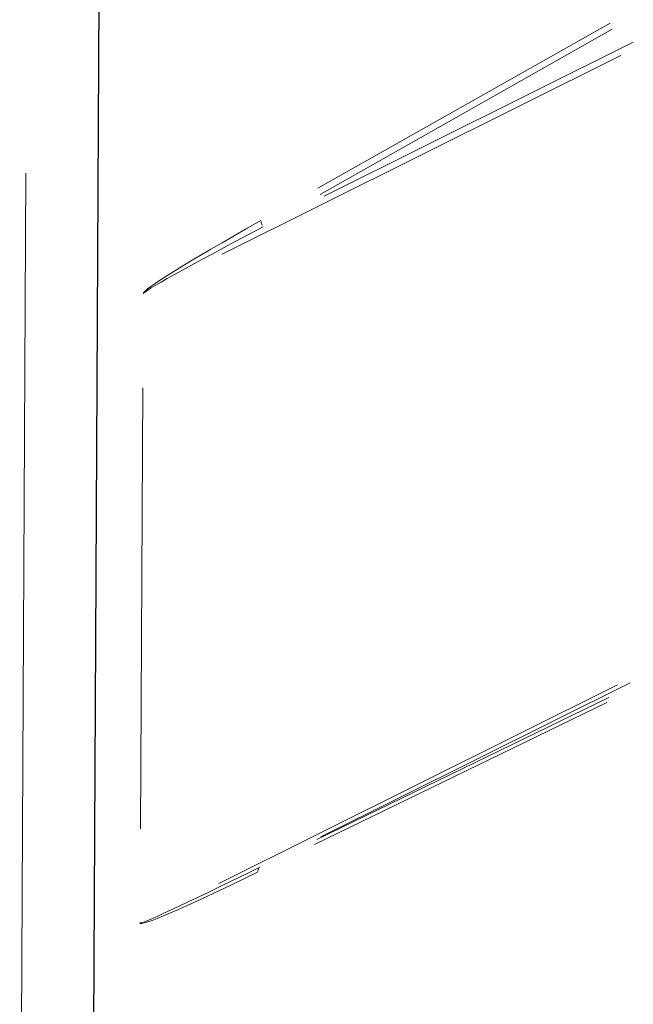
# Model space of a CAD drawing. Header units: millimetres. Extents: x 0 to 4205, y 0 to 2970.
# Tile 14 of 85: x 1443 to 1584, y 779 to 1006. Entities that reach past the tile are written whole.
import ezdxf

# ---------------------------------------------------------------- set-up
doc = ezdxf.new("R2010")
doc.units = ezdxf.units.MM
doc.header["$LTSCALE"] = 5

msp = doc.modelspace()

# ---------------------------------------------------------------- linework, layer by layer
at = {"color": 7, "linetype": 'Continuous', "lineweight": 25}
msp.add_line((1461.61, 1029.46), (1459.56, 631.84), dxfattribs=at)
at = {"color": 8, "linetype": 'Continuous', "lineweight": 18}
for p, q in [((1511.94, 967.1), (1579.15, 1005.1)), ((1579.63, 1003.68), (1512.42, 965.68)), ((1513.38, 965.27), (1584.45, 1000.68)), ((1581.6, 997.6), (1489.92, 951.92)), ((1444.79, 970.55), (1443.35, 691.95)), ((1471.12, 819.8), (1471.64, 921.2)), ((1471.67, 921.22), (1471.15, 819.81)), ((1489.18, 807.19), (1580.85, 852.86)), ((1583.7, 853.37), (1512.62, 817.96)), ((1511.68, 817.34), (1578.82, 850.01)), ((1578.33, 848.85), (1511.18, 816.18))]:
    msp.add_line(p, q, dxfattribs=at)
for centre, radius, start, end in [((1501.4, 959.77), 2.57, 186.1653, 207.1123), ((1472.51, 941.43), 1.62, 116.789, 117.57), ((1499.62, 809.84), 1.55, 144.8737, 174.3782), ((1471.76, 796.7), 1.62, 116.789, 117.57)]:
    msp.add_arc(centre, radius, start, end, dxfattribs=at)
for centre, major_axis, ratio, start_param, end_param in [((1564.58, 991.7), (92.82, 48.89), 0.030756, 2.341664, 3.125191), ((1566.17, 991.2), (94.38, 48.33), 0.015305, 2.350128, 3.133656), ((1565.42, 846.47), (94.38, 48.33), 0.015305, 3.133656, 3.917183), ((1563.83, 846.97), (92.82, 48.89), 0.030756, 3.125191, 3.908719)]:
    msp.add_ellipse(centre, major_axis=major_axis, ratio=ratio, start_param=start_param, end_param=end_param, dxfattribs=at)

doc.saveas('drawing.dxf')
